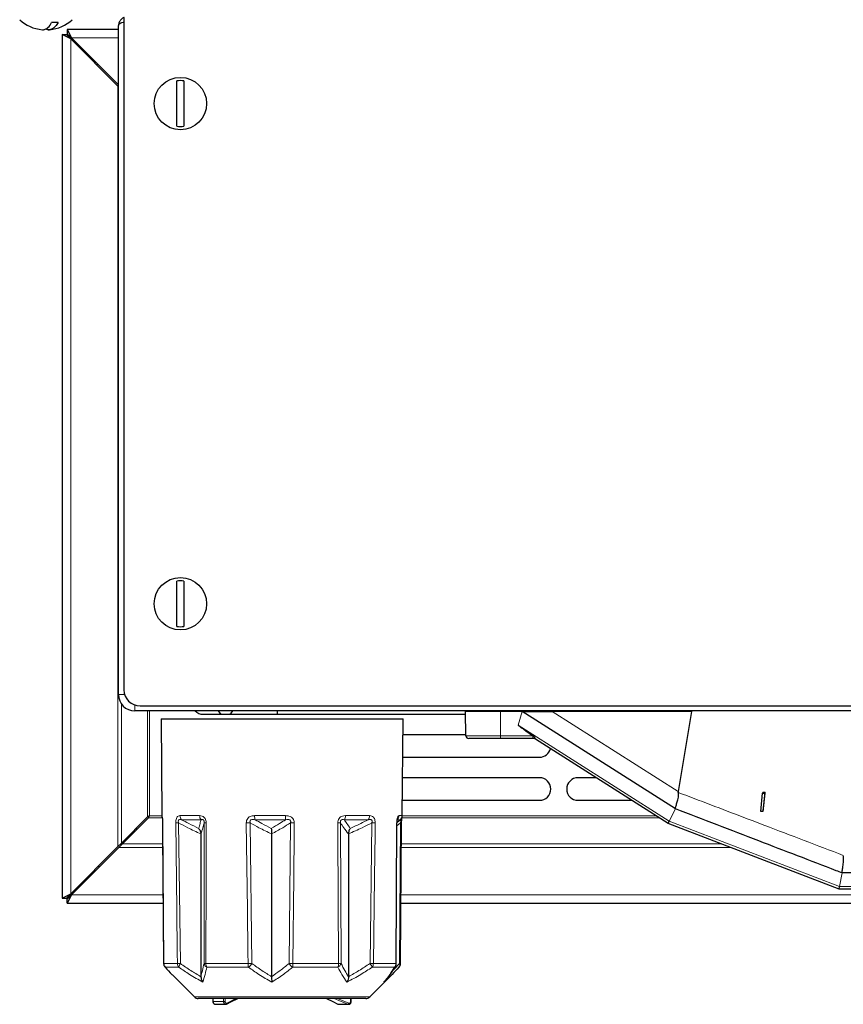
# Model space of a CAD drawing. Header units: millimetres. Extents: x 1 to 419, y 2 to 295.
# Tile 42 of 59: x 296 to 327, y 73 to 109. Entities that reach past the tile are written whole.
import ezdxf

# ---------------------------------------------------------------- set-up
doc = ezdxf.new("R2010")
doc.units = ezdxf.units.MM

msp = doc.modelspace()

# ---------------------------------------------------------------- linework, layer by layer
at = {"color": 7, "linetype": 'Continuous', "lineweight": 25}
for p, q in [((300.2938, 109.5655), (300.2938, 84.5655)), ((297.8447, 109.3855), (297.6056, 109.3855)), ((298.1891, 109.1249), (298.3491, 108.8049)), ((298.1891, 109.1249), (298.1891, 108.9649)), ((300.0938, 109.1249), (298.1891, 109.1249)), ((300.0938, 84.3855), (300.0938, 109.2655)), ((298.3138, 108.7696), (297.9938, 108.9296)), ((297.9938, 108.9296), (298.1538, 108.9296)), ((297.9938, 108.9296), (297.9938, 76.8208)), ((298.3138, 108.7696), (298.1538, 108.9296)), ((298.1891, 108.9649), (298.3491, 108.8049)), ((300.0648, 107.0185), (298.3138, 108.7696)), ((298.3491, 108.8049), (300.0938, 107.0603)), ((298.6252, 108.5289), (298.5869, 108.4964)), ((300.0938, 106.9896), (300.0648, 107.0185)), ((302.2638, 105.5219), (302.2638, 107.209)), ((302.5238, 107.209), (302.5238, 105.5219)), ((302.2638, 86.9219), (302.2638, 88.609)), ((302.5238, 88.609), (302.5238, 86.9219)), ((300.8938, 83.9655), (359.8938, 83.9655)), ((360.0938, 83.7855), (300.6938, 83.7855)), ((301.6738, 83.4855), (301.7052, 79.8859)), ((301.6738, 83.4855), (310.6738, 83.4855)), ((303.2435, 83.6552), (312.9977, 83.6552)), ((305.9938, 83.7855), (305.9938, 83.6552)), ((310.6424, 79.8859), (310.6738, 83.4855)), ((313.0117, 82.8545), (312.996, 83.7562)), ((314.296, 83.7562), (312.996, 83.7562)), ((313.2435, 83.7562), (313.2435, 83.7855)), ((313.9129, 83.7562), (313.9129, 83.7855)), ((313.9883, 83.7855), (313.9882, 83.7562)), ((315.0955, 83.7562), (314.296, 83.7562)), ((315.0955, 83.7562), (315.096, 83.7562)), ((320.7957, 80.1363), (315.096, 83.7562)), ((315.096, 83.7562), (316.2118, 83.7562)), ((321.396, 83.7562), (316.2118, 83.7562)), ((316.6281, 83.7855), (316.6286, 83.7562)), ((319.6925, 83.7562), (319.6927, 83.7855)), ((321.396, 83.7562), (320.9022, 80.7773)), ((313.011, 82.8952), (310.6686, 82.8952)), ((314.296, 82.7562), (313.1117, 82.7562)), ((315.4932, 82.7562), (314.296, 82.7562)), ((320.5249, 79.5975), (315.5959, 82.7279)), ((310.6613, 82.0552), (315.7435, 82.0552)), ((315.7435, 81.2952), (310.6547, 81.2952)), ((317.8518, 81.2952), (317.1768, 81.2952)), ((323.971, 80.0453), (324.0407, 80.7257)), ((324.049, 80.7509), (324.0407, 80.7257)), ((324.0407, 80.7257), (324.1201, 80.7167)), ((324.1284, 80.7418), (324.049, 80.7509)), ((324.1201, 80.7167), (324.0504, 80.0363)), ((324.059, 80.0624), (324.1284, 80.7418)), ((324.1284, 80.7418), (324.1201, 80.7167)), ((310.6473, 80.4552), (315.7435, 80.4552)), ((317.1768, 80.4552), (319.1745, 80.4552)), ((301.1759, 79.8429), (300.2001, 78.8671)), ((301.2435, 79.8752), (301.1759, 79.8429)), ((301.2113, 79.8076), (301.2435, 79.8752)), ((324.0504, 80.0363), (323.971, 80.0453)), ((324.059, 80.0624), (324.0504, 80.0363)), ((300.2354, 78.8318), (301.2113, 79.8076)), ((301.7297, 79.6151), (301.7706, 74.3874)), ((310.4175, 74.3878), (310.4464, 79.6156)), ((310.4382, 79.6265), (310.4669, 79.6501)), ((310.4674, 79.6495), (310.5692, 79.733)), ((310.5771, 74.3874), (310.6176, 79.6152)), ((320.5249, 79.5975), (320.5693, 79.6857)), ((326.8848, 77.1562), (320.5249, 79.5975)), ((300.7284, 79.3955), (300.7991, 79.3955)), ((303.1546, 79.2088), (303.1546, 73.8973)), ((305.7836, 79.2088), (305.7836, 73.8973)), ((308.6411, 79.2088), (308.6411, 73.8973)), ((298.3138, 76.9808), (300.0648, 78.7319)), ((300.0648, 78.7319), (300.2001, 78.8671)), ((300.2354, 78.8318), (300.1002, 78.6965)), ((300.1002, 78.6965), (298.3491, 76.9455)), ((299.194, 77.7903), (299.2129, 77.8799)), ((326.996, 77.7562), (326.9959, 77.7562)), ((333.796, 77.7562), (326.996, 77.7562)), ((298.6195, 77.2865), (298.6603, 77.2567)), ((297.9938, 76.8208), (298.3138, 76.9808)), ((298.1538, 76.8208), (298.3138, 76.9808)), ((298.3491, 76.9455), (298.1891, 76.6255)), ((298.3491, 76.9455), (298.1891, 76.7855)), ((326.8848, 77.1562), (326.903, 77.2545)), ((333.9072, 77.1562), (326.8848, 77.1562)), ((297.9938, 76.8208), (298.1538, 76.8208)), ((298.1891, 76.6255), (298.1891, 76.7855)), ((298.1891, 76.6255), (301.7531, 76.6255)), ((310.5944, 76.6255), (336.6905, 76.6255)), ((301.8294, 74.2475), (301.8213, 74.2555)), ((310.5263, 74.2555), (310.5182, 74.2475)), ((302.1101, 73.9491), (302.9152, 73.144)), ((309.4324, 73.144), (310.2374, 73.9491)), ((309.9753, 73.7046), (310.0294, 73.7698)), ((304.6987, 73.0855), (303.0566, 73.0855)), ((303.6025, 73.0855), (303.6025, 72.9716)), ((303.6955, 72.8716), (304.0747, 72.8716)), ((309.2909, 73.0855), (304.6987, 73.0855)), ((308.2762, 72.8716), (308.65, 72.8716))]:
    msp.add_line(p, q, dxfattribs=at)
at = {"color": 8, "linetype": 'Continuous', "lineweight": 18}
for p, q in [((298.3138, 108.7696), (298.3138, 76.9808)), ((300.0938, 108.8049), (298.3491, 108.8049)), ((299.2679, 107.8155), (299.3386, 107.8155)), ((300.0648, 107.0185), (300.0648, 78.7319)), ((300.3214, 84.3855), (300.0938, 84.3855)), ((300.2001, 84.0445), (300.2001, 78.8671)), ((300.6938, 83.7855), (300.6938, 83.9998)), ((301.1759, 83.7855), (301.1759, 79.8429)), ((301.2435, 83.7855), (301.2435, 79.8752)), ((314.296, 83.7855), (314.296, 83.7562)), ((314.296, 82.8545), (314.296, 83.7562)), ((314.9496, 83.2545), (315.0955, 83.7562)), ((315.0964, 83.7559), (314.9505, 83.2542)), ((316.2118, 83.7562), (320.9022, 80.7773)), ((320.0927, 83.7855), (320.0925, 83.7562)), ((314.9505, 83.2542), (320.5693, 79.6857)), ((313.0117, 82.8545), (314.296, 82.8545)), ((314.296, 82.8545), (315.488, 82.8545)), ((314.296, 82.8545), (314.296, 82.7562)), ((315.4932, 82.8526), (315.488, 82.8545)), ((315.4932, 82.8526), (315.4932, 82.7562)), ((315.5021, 82.8749), (315.5074, 82.8713)), ((301.2435, 79.8752), (301.7056, 79.8752)), ((301.7052, 79.8859), (301.7072, 79.8859)), ((302.3763, 79.8859), (303.1095, 79.8859)), ((305.1539, 79.8859), (306.3068, 79.8859)), ((308.529, 79.8859), (309.4262, 79.8859)), ((310.5244, 79.8859), (310.6424, 79.8859)), ((310.642, 79.8752), (320.0877, 79.8752)), ((320.5693, 79.6857), (320.796, 80.1362)), ((301.2113, 79.8076), (301.72, 79.8076)), ((302.3282, 79.6167), (302.3921, 74.3889)), ((303.1596, 79.733), (302.4384, 79.733)), ((303.2715, 74.3889), (303.2813, 79.6167)), ((304.989, 79.6167), (305.0505, 74.3889)), ((306.3046, 79.733), (305.1706, 79.733)), ((306.4332, 74.3889), (306.4877, 79.6167)), ((308.3439, 79.6167), (308.3669, 74.3889)), ((309.373, 79.733), (308.4904, 79.733)), ((309.443, 74.3889), (309.5102, 79.6167)), ((310.5783, 79.6167), (310.4458, 79.5064)), ((310.5692, 79.733), (310.4532, 79.733)), ((310.5377, 74.3889), (310.5783, 79.6167)), ((310.6277, 79.8076), (320.1942, 79.8076)), ((320.5693, 79.6857), (326.903, 77.2545)), ((300.2354, 78.8318), (301.7358, 78.8318)), ((310.6115, 78.8318), (322.5198, 78.8318)), ((300.1002, 78.6965), (301.7369, 78.6965)), ((310.6105, 78.6965), (322.8721, 78.6965)), ((299.3991, 77.9955), (299.3284, 77.9955)), ((326.903, 77.2545), (326.996, 77.7562)), ((298.3491, 76.9455), (301.7506, 76.9455)), ((310.5969, 76.9455), (336.5954, 76.9455)), ((326.903, 77.2545), (333.889, 77.2545)), ((301.771, 74.3872), (302.2838, 74.3872)), ((303.3413, 74.3872), (304.908, 74.3872)), ((306.5707, 74.3872), (308.2737, 74.3872)), ((309.5677, 74.3872), (310.4093, 74.3872)), ((302.3353, 74.2475), (301.8294, 74.2475)), ((304.9248, 74.2475), (303.3788, 74.2475)), ((308.2459, 74.2475), (306.5655, 74.2475)), ((310.3532, 74.2475), (309.5227, 74.2475)), ((302.9152, 73.144), (309.4324, 73.144)), ((303.6025, 72.9716), (303.6073, 72.9716)), ((303.6073, 73.0855), (303.6073, 72.9716)), ((303.6073, 72.9716), (304.0002, 72.9716)), ((304.0002, 72.9716), (304.0002, 73.0855)), ((304.0571, 72.9716), (304.0002, 72.9716)), ((304.0571, 73.0855), (304.0571, 72.9716)), ((304.1163, 72.9152), (304.4602, 73.0855)), ((308.2356, 73.0855), (308.6501, 72.9145)), ((308.2514, 72.8776), (308.6196, 72.8776))]:
    msp.add_line(p, q, dxfattribs=at)
at = {"color": 7, "linetype": 'Continuous', "lineweight": 25, "flags": 128}
for points in [[(297.8447, 109.3855), (297.7693, 109.2678), (297.6875, 109.1816), (297.6015, 109.129), (297.5133, 109.1113), (297.4251, 109.129), (297.3938, 109.144)], [(298.7971, 108.357), (298.7938, 108.3548), (298.7568, 108.3265)], [(303.8019, 83.7855), (303.8617, 83.7001), (303.9191, 83.6552)], [(304.2285, 83.6552), (304.2859, 83.7001), (304.3457, 83.7855)], [(316.8728, 83.7855), (316.8799, 83.7782), (316.9036, 83.7562)], [(301.7307, 79.6149), (301.7296, 79.6151), (301.7296, 79.6151)], [(298.791, 77.458), (298.7938, 77.4561), (298.8357, 77.432)], [(304.1069, 72.8794), (304.2911, 72.9706), (304.5232, 73.0855)], [(307.8251, 73.0855), (308.062, 72.9689), (308.2439, 72.8793)], [(308.2514, 72.8776), (308.2464, 72.8784), (308.2439, 72.8793)], [(308.7433, 72.9713), (308.7439, 73.0351), (308.7443, 73.0855)]]:
    msp.add_lwpolyline(points, dxfattribs=at)
at = {"color": 8, "linetype": 'Continuous', "lineweight": 18, "flags": 128}
for points in [[(314.9496, 83.2545), (314.9497, 83.2544), (314.9498, 83.2544), (314.95, 83.2544), (314.9501, 83.2543), (314.9502, 83.2543), (314.9503, 83.2543), (314.9504, 83.2542), (314.9505, 83.2542)], [(301.7307, 79.6149), (301.7337, 79.215), (301.7461, 77.6151), (301.771, 74.3872)], [(302.2838, 74.3872), (302.2788, 74.7871), (302.2588, 76.387), (302.2188, 79.6149)], [(303.3529, 79.6149), (303.352, 79.215), (303.3485, 77.6151), (303.3413, 74.3872)], [(304.908, 74.3872), (304.9031, 74.7871), (304.8835, 76.387), (304.8443, 79.6149)], [(306.6275, 79.6149), (306.6232, 79.215), (306.6059, 77.6151), (306.5707, 74.3872)], [(308.2737, 74.3872), (308.2718, 74.7871), (308.2641, 76.387), (308.2486, 79.6149)], [(309.6364, 79.6149), (309.6312, 79.215), (309.6102, 77.6151), (309.5677, 74.3872)], [(310.4093, 74.3872), (310.4115, 74.7871), (310.4201, 76.387), (310.4375, 79.6149)], [(301.771, 74.3872), (301.7702, 74.3874), (301.7702, 74.3874)], [(304.1163, 72.9152), (304.1177, 72.9079), (304.1181, 72.9009), (304.1173, 72.8944), (304.1155, 72.8887), (304.1126, 72.884), (304.1089, 72.8805), (304.1069, 72.8794)], [(307.8291, 73.0855), (307.923, 73.0393), (308.2514, 72.8776)], [(308.6196, 72.8776), (308.5532, 72.905), (308.2878, 73.0144), (308.1156, 73.0855)]]:
    msp.add_lwpolyline(points, dxfattribs=at)
at = {"color": 7, "linetype": 'Continuous', "lineweight": 25}
for centre in [(302.3938, 106.3655), (302.3938, 87.7655)]:
    msp.add_circle(centre, 0.975, dxfattribs=at)
for centre, radius, start, end in [((297.3938, 110.5463), 1.4408, 227.41394, 264.36948), ((297.3938, 110.5463), 1.4408, 275.63052, 312.58606), ((297.2238, 109.5144), 0.403, 274.07188, 341.3454), ((297.2745, 109.3965), 0.2852, 270.14632, 296.14917), ((297.513, 109.3965), 0.2852, 243.85084, 269.85335), ((302.3938, 106.3655), 0.8535, 81.23894, 98.76106), ((302.3938, 106.3655), 0.8535, 261.23894, 278.76106), ((302.3938, 87.7655), 0.8535, 81.23894, 98.76106), ((302.3938, 87.7655), 0.8535, 261.23894, 278.76106), ((300.6938, 84.3855), 0.6, 180, 270), ((300.8938, 84.5655), 0.6, 180, 270), ((303.2435, 84.0752), 0.42, 223.6159, 270), ((313.1117, 82.8562), 0.1, 181, 270), ((315.4932, 82.5562), 0.2, 57.58056, 90), ((315.7435, 82.4752), 0.42, 270, 346.21597), ((315.7435, 80.8752), 0.42, 270, 90), ((317.1768, 80.8752), 0.42, 90, 270), ((301.9052, 79.8876), 0.2, 180.5, 199.4542), ((310.4424, 79.8876), 0.2, 309.36932, 359.5), ((301.9702, 74.3889), 0.2, 180.44787, 221.85211), ((310.2177, 74.3889), 0.2, 327.44018, 359.68073), ((310.3773, 74.3889), 0.2, 318.14789, 359.55213), ((303.0566, 73.2855), 0.2, 225, 270), ((309.2909, 73.2855), 0.2, 270, 315)]:
    msp.add_arc(centre, radius, start, end, dxfattribs=at)
at = {"color": 8, "linetype": 'Continuous', "lineweight": 18}
for centre, radius, start, end in [((323.5431, 77.3164), 9.7753, 145.34509, 145.49041), ((319.0281, 80.1879), 4.4267, 142.68629, 142.98992), ((315.5597, 82.671), 0.0675, 57.58157, 62.25797), ((301.9073, 79.8876), 0.2001, 180.49963, 197.10981), ((302.5911, 79.8842), 0.2149, 179.54402, 224.70323), ((303.3528, 79.8811), 0.2434, 178.85937, 217.46407), ((305.7703, 79.8758), 0.6165, 179.06631, 193.39566), ((301.6887, 79.8752), 4.6182, 358.23566, 0.13254), ((308.2353, 79.8787), 0.2938, 330.28602, 1.4117), ((309.1919, 79.8818), 0.2344, 320.6022, 1.00329), ((310.3224, 79.887), 0.2021, 310.36365, 359.68885), ((302.5675, 61.181), 18.4372, 90.74378, 91.08386), ((303.3571, 81.257), 1.6421, 267.35402, 269.85296), ((304.4987, 114.2799), 34.6667, 270.57116, 270.81042), ((306.8352, 101.8594), 22.2455, 269.10493, 269.4652), ((308.2174, 83.921), 4.3061, 270.41521, 271.68335), ((308.6434, 12.3761), 67.2462, 89.153932, 89.261473), ((310.4398, 79.6458), 0.031, 265.83136, 282.68708), ((310.5759, 79.0367), 0.58, 85.84344, 89.76322), ((301.9714, 74.3888), 0.2004, 180.4782, 224.85662), ((302.6365, 55.863), 18.5275, 90.75573, 91.09071), ((302.498, 74.3869), 0.2142, 179.92205, 220.58633), ((302.6443, 74.2056), 0.3119, 143.98772, 172.27214), ((303.3457, 75.9605), 1.5734, 267.29613, 269.83762), ((303.4534, 74.4155), 0.1838, 188.31767, 246.05529), ((303.6066, 74.3836), 0.2654, 179.22818, 210.85121), ((304.5602, 108.6017), 34.2163, 270.58248, 270.82109), ((305.4435, 74.3806), 0.5356, 179.30025, 194.39341), ((304.6324, 74.634), 0.4846, 307.10686, 329.62337), ((306.7796, 96.2617), 21.8755, 269.09271, 269.45288), ((306.7634, 74.5652), 0.3743, 208.08951, 238.06917), ((304.9048, 74.38), 1.666, 355.4394, 0.2479), ((308.1558, 74.447), 0.2189, 294.28575, 344.60389), ((307.9355, 74.3819), 0.3382, 336.5804, 0.88841), ((308.2422, 78.5579), 4.1708, 270.43257, 271.71312), ((308.7221, 73.8893), 0.877, 24.10256, 34.72363), ((308.5653, 7.2286), 67.166, 89.144927, 89.25131), ((309.3344, 74.3852), 0.2333, 323.82751, 0.48145), ((310.2049, 74.3882), 0.2044, 316.50359, 359.7182), ((310.4113, 74.4165), 0.0294, 266.11636, 282.56203), ((310.4263, 74.3312), 0.1254, 322.86954, 27.39364), ((310.5419, 73.9925), 0.3964, 84.87804, 90.61591), ((310.2881, 74.3442), 0.1166, 303.91695, 327.31581), ((308.6016, 72.9236), 0.0494, 291.28866, 349.36807), ((308.7283, 73.2257), 0.2548, 268.55959, 273.37618)]:
    msp.add_arc(centre, radius, start, end, dxfattribs=at)
for centre, major_axis, ratio, start_param, end_param in [((332.9947, 71.7982), (18.0449, -11.4567), 0.0093559, 3.1443111, 3.3924487), ((332.9947, 71.7965), (18.0441, -11.458), 0.0046779, 3.1443121, 3.3924497), ((306.1924, 75.4767), (1.3386, 164.9951), 0.015455, 4.6973265, 4.698021)]:
    msp.add_ellipse(centre, major_axis=major_axis, ratio=ratio, start_param=start_param, end_param=end_param, dxfattribs=at)
at = {"color": 7, "linetype": 'Continuous', "lineweight": 25}
for points, knots in [([(300.297, 109.5627), (300.2958, 109.5625), (300.2534, 109.5544), (300.1843, 109.4952), (300.1079, 109.3924), (300.0986, 109.3083), (300.0938, 109.2655)], [0, 0, 0, 0, 0.0087973, 0.3283444, 0.6582875, 1, 1, 1, 1]), ([(300.0938, 109.2655), (300.0978, 109.2841), (300.1058, 109.3211), (300.1722, 109.3638), (300.24, 109.3903), (300.2859, 109.3966), (300.2938, 109.3976)], [0, 0, 0, 0, 0.3224293, 0.6414806, 0.9386566, 1, 1, 1, 1]), ([(299.2276, 107.8557), (299.2243, 107.8736), (299.2187, 107.9041), (299.2127, 107.9322), (299.2102, 107.9439)], [0, 0, 0, 0, 0.58547718, 1, 1, 1, 1]), ([(315.6005, 82.725), (315.6001, 82.7253), (315.597, 82.7272), (315.5939, 82.7291), (315.5911, 82.7307)], [0, 0, 0, 0, 0.11317059, 1, 1, 1, 1]), ([(320.7957, 80.1363), (320.7946, 80.1446), (320.7921, 80.1626), (320.8279, 80.2713), (320.8753, 80.427), (320.9222, 80.5904), (320.9095, 80.7031), (320.9044, 80.7481)], [0, 0, 0, 0, 0.2149677, 0.4643045, 0.673284, 0.8696095, 1, 1, 1, 1]), ([(320.9022, 80.7773), (320.902, 80.7692), (320.9016, 80.7593), (320.904, 80.7497), (320.9044, 80.7481)], [0, 0, 0, 0, 0.8248829, 1, 1, 1, 1]), ([(301.7194, 79.8218), (301.7187, 79.8238), (301.7169, 79.8297), (301.7165, 79.8324), (301.7173, 79.8284), (301.7204, 79.8074), (301.7247, 79.7619), (301.7282, 79.6958), (301.7296, 79.6392), (301.7296, 79.6065), (301.7296, 79.5992)], [0, 0, 0, 0, 0.0386452, 0.110457, 0.2152578, 0.3744531, 0.5605752, 0.7436184, 0.9423549, 1, 1, 1, 1]), ([(326.9959, 77.7562), (326.9239, 77.7839), (325.8905, 78.1805), (323.8239, 78.9739), (321.8293, 79.7395), (320.796, 80.1362)], [0, 0, 0, 0, 0.0348508, 0.5000144, 1, 1, 1, 1]), ([(310.4472, 79.6156), (310.4471, 79.6255), (310.4469, 79.6536), (310.4503, 79.6946), (310.4561, 79.7318), (310.4609, 79.7515), (310.4643, 79.7596), (310.4635, 79.758), (310.4634, 79.7578)], [0, 0, 0, 0, 0.146742, 0.4193098, 0.6221551, 0.8021737, 0.9678147, 1, 1, 1, 1]), ([(310.6182, 79.6152), (310.6182, 79.625), (310.6183, 79.6617), (310.6204, 79.7203), (310.6243, 79.7798), (310.6268, 79.8002), (310.6279, 79.8095)], [0, 0, 0, 0, 0.1248346, 0.466204, 0.7579338, 1, 1, 1, 1]), ([(303.0723, 79.4131), (303.0725, 79.4128), (303.0888, 79.3955), (303.117, 79.3564), (303.1478, 79.2867), (303.1523, 79.2349), (303.1546, 79.2088)], [0, 0, 0, 0, 0.0053747, 0.3450478, 0.6715178, 1, 1, 1, 1]), ([(305.7729, 79.4131), (305.773, 79.4128), (305.7751, 79.3955), (305.7787, 79.3564), (305.7827, 79.2867), (305.7833, 79.2349), (305.7836, 79.2088)], [0, 0, 0, 0, 0.0053747, 0.3450478, 0.6715178, 1, 1, 1, 1]), ([(308.7084, 79.4131), (308.7082, 79.4128), (308.6949, 79.3955), (308.6719, 79.3564), (308.6467, 79.2867), (308.643, 79.2349), (308.6411, 79.2088)], [0, 0, 0, 0, 0.0053747, 0.3450478, 0.6715178, 1, 1, 1, 1]), ([(326.9959, 77.7562), (326.9956, 77.7573), (326.994, 77.7617), (327.0011, 77.8209), (327.0202, 77.9778), (327.0521, 78.1775), (327.0443, 78.3252), (327.041, 78.3868)], [0, 0, 0, 0, 0.0745758, 0.32393777, 0.57359546, 0.82214242, 1, 1, 1, 1]), ([(301.8294, 74.2475), (301.9107, 74.1556), (302.0029, 74.0513), (302.0999, 73.961), (302.1113, 73.9503)], [0, 0, 0, 0, 0.8815655, 1, 1, 1, 1]), ([(310.5182, 74.2475), (310.4363, 74.1573), (310.2557, 73.9584), (310.0658, 73.7867), (309.962, 73.6928)], [0, 0, 0, 0, 0.4533095, 1, 1, 1, 1]), ([(310.0294, 73.7698), (310.0555, 73.8006), (310.1691, 73.9348), (310.2868, 74.1096), (310.3759, 74.2584), (310.3877, 74.278)], [0, 0, 0, 0, 0.205776, 0.8951087, 1, 1, 1, 1]), ([(303.1546, 73.8973), (303.1575, 73.8668), (303.1636, 73.8008), (303.196, 73.7345), (303.2197, 73.7005), (303.2255, 73.6931), (303.2257, 73.6928)], [0, 0, 0, 0, 0.3996732, 0.8624618, 0.9943751, 1, 1, 1, 1]), ([(305.7836, 73.8973), (305.7839, 73.8668), (305.7847, 73.8008), (305.7889, 73.7345), (305.792, 73.7005), (305.7927, 73.6931), (305.7928, 73.6928)], [0, 0, 0, 0, 0.3996732, 0.8624618, 0.9943751, 1, 1, 1, 1]), ([(308.6411, 73.8973), (308.6388, 73.8668), (308.6338, 73.8008), (308.6073, 73.7345), (308.5879, 73.7005), (308.5832, 73.6931), (308.583, 73.6928)], [0, 0, 0, 0, 0.3996732, 0.8624618, 0.9943751, 1, 1, 1, 1]), ([(309.9785, 73.7109), (309.9734, 73.7051), (309.968, 73.6989), (309.9623, 73.6931), (309.962, 73.6928)], [0, 0, 0, 0, 0.9476341, 1, 1, 1, 1]), ([(303.6031, 72.9716), (303.6029, 72.9702), (303.6008, 72.9561), (303.6096, 72.9288), (303.6297, 72.8971), (303.66, 72.8776), (303.6837, 72.8693), (303.6956, 72.8717), (303.6958, 72.8717)], [0, 0, 0, 0, 0.0271253, 0.2768808, 0.5301731, 0.7547585, 0.9955761, 1, 1, 1, 1]), ([(303.6073, 72.9716), (303.6078, 72.9638), (303.6089, 72.9449), (303.6199, 72.9166), (303.6402, 72.8913), (303.6668, 72.875), (303.6953, 72.87), (303.7151, 72.8734), (303.7245, 72.8771), (303.7258, 72.8776)], [0, 0, 0, 0, 0.12152497, 0.29714646, 0.47278111, 0.64842277, 0.82406239, 0.97565025, 1, 1, 1, 1]), ([(304.0733, 72.8721), (304.0742, 72.8719), (304.0847, 72.8699), (304.0975, 72.8727), (304.1061, 72.8793), (304.1067, 72.8798)], [0, 0, 0, 0, 0.0736339, 0.9337668, 1, 1, 1, 1]), ([(304.0934, 72.8757), (304.0898, 72.8742), (304.0833, 72.8714), (304.0766, 72.8724), (304.0735, 72.8729)], [0, 0, 0, 0, 0.5480326, 1, 1, 1, 1]), ([(308.2445, 72.8804), (308.2471, 72.8787), (308.2568, 72.8723), (308.2686, 72.8722), (308.2773, 72.8722)], [0, 0, 0, 0, 0.2696338, 1, 1, 1, 1]), ([(308.2514, 72.8776), (308.2595, 72.8738), (308.2681, 72.8698), (308.2767, 72.8718), (308.2771, 72.8719)], [0, 0, 0, 0, 0.94873335, 1, 1, 1, 1]), ([(308.6551, 72.8732), (308.6498, 72.8725), (308.6377, 72.871), (308.6261, 72.8752), (308.6196, 72.8776)], [0, 0, 0, 0, 0.4324282, 1, 1, 1, 1]), ([(308.6557, 72.8719), (308.6669, 72.8739), (308.6893, 72.878), (308.7176, 72.8998), (308.7366, 72.9302), (308.7442, 72.9561), (308.743, 72.9699), (308.7429, 72.9713)], [0, 0, 0, 0, 0.2375624, 0.4752904, 0.7188113, 0.9713279, 1, 1, 1, 1])]:
    msp.add_open_spline(points, degree=3, knots=knots, dxfattribs=at)
at = {"color": 8, "linetype": 'Continuous', "lineweight": 18}
for points, knots in [([(315.5911, 82.7307), (315.5864, 82.7334), (315.5811, 82.7364), (315.5712, 82.7426), (315.5611, 82.751), (315.5551, 82.7687), (315.5517, 82.7939), (315.5414, 82.8198), (315.5211, 82.8405), (315.503, 82.8483), (315.4932, 82.8526)], [0, 0, 0, 0, 0.0891544, 0.1022103, 0.2364629, 0.4108109, 0.5795616, 0.7093156, 0.842758, 1, 1, 1, 1]), ([(315.5074, 82.8713), (315.5175, 82.8637), (315.5365, 82.8495), (315.5579, 82.8225), (315.5712, 82.792), (315.5774, 82.7628), (315.5816, 82.7434), (315.5869, 82.7345), (315.592, 82.7304), (315.5951, 82.7284), (315.5959, 82.7279)], [0, 0, 0, 0, 0.1763348, 0.3315424, 0.4790985, 0.6557063, 0.8216281, 0.9331654, 0.9831503, 1, 1, 1, 1]), ([(320.9044, 80.7481), (321.1515, 80.6541), (322.2232, 80.2466), (324.2683, 79.4668), (326.0659, 78.7797), (327.0394, 78.4076)], [0, 0, 0, 0, 0.1207575, 0.5238505, 1, 1, 1, 1]), ([(301.7307, 79.6149), (301.7302, 79.6462), (301.7292, 79.7042), (301.7246, 79.7807), (301.7186, 79.8389), (301.7116, 79.8793), (301.7088, 79.8835), (301.7072, 79.8859)], [0, 0, 0, 0, 0.1966359, 0.3640392, 0.5338551, 0.7360973, 1, 1, 1, 1]), ([(302.3763, 79.8859), (302.3532, 79.8832), (302.3158, 79.8789), (302.2705, 79.8389), (302.2397, 79.7825), (302.2208, 79.7035), (302.2194, 79.6443), (302.2188, 79.6149)], [0, 0, 0, 0, 0.2794238, 0.4525565, 0.6278339, 0.8153207, 1, 1, 1, 1]), ([(303.3529, 79.6149), (303.351, 79.6462), (303.3475, 79.7042), (303.3155, 79.7807), (303.2661, 79.8389), (303.1945, 79.8793), (303.1402, 79.8835), (303.1095, 79.8859)], [0, 0, 0, 0, 0.1966359, 0.3640392, 0.5338551, 0.7360973, 1, 1, 1, 1]), ([(305.1539, 79.8859), (305.1107, 79.8832), (305.0408, 79.8789), (304.9517, 79.8389), (304.8894, 79.7825), (304.8496, 79.7035), (304.8461, 79.6443), (304.8443, 79.6149)], [0, 0, 0, 0, 0.2794238, 0.4525565, 0.6278339, 0.8153207, 1, 1, 1, 1]), ([(306.6275, 79.6149), (306.6254, 79.6462), (306.6213, 79.7042), (306.5807, 79.7807), (306.5169, 79.8389), (306.4227, 79.8793), (306.3487, 79.8835), (306.3068, 79.8859)], [0, 0, 0, 0, 0.1966359, 0.3640392, 0.5338551, 0.7360973, 1, 1, 1, 1]), ([(308.529, 79.8859), (308.491, 79.8832), (308.4295, 79.8789), (308.3488, 79.8389), (308.2914, 79.7825), (308.2542, 79.7035), (308.2505, 79.6443), (308.2486, 79.6149)], [0, 0, 0, 0, 0.2794238, 0.4525565, 0.6278339, 0.8153207, 1, 1, 1, 1]), ([(309.6364, 79.6149), (309.6352, 79.6462), (309.633, 79.7042), (309.6076, 79.7807), (309.5667, 79.8389), (309.505, 79.8793), (309.4547, 79.8835), (309.4262, 79.8859)], [0, 0, 0, 0, 0.1966359, 0.3640392, 0.5338551, 0.7360973, 1, 1, 1, 1]), ([(310.5244, 79.8859), (310.5139, 79.8832), (310.4968, 79.8789), (310.4718, 79.8389), (310.453, 79.7825), (310.44, 79.7035), (310.4384, 79.6443), (310.4375, 79.6149)], [0, 0, 0, 0, 0.2794238, 0.4525565, 0.6278339, 0.8153207, 1, 1, 1, 1]), ([(302.3282, 79.6167), (302.3233, 79.6336), (302.3159, 79.6588), (302.3158, 79.691), (302.3205, 79.7114), (302.3294, 79.7255), (302.3463, 79.7388), (302.3823, 79.7467), (302.4162, 79.7384), (302.4384, 79.733)], [0, 0, 0, 0, 0.1846695, 0.2740357, 0.3456528, 0.4306293, 0.4963859, 0.6692526, 1, 1, 1, 1]), ([(303.1546, 79.2088), (302.9908, 79.2829), (302.7111, 79.4093), (302.4404, 79.5559), (302.3282, 79.6167)], [0, 0, 0, 0, 0.58569174, 1, 1, 1, 1]), ([(302.4384, 79.733), (302.5262, 79.6855), (302.7347, 79.5727), (302.9485, 79.4716), (303.0723, 79.4131)], [0, 0, 0, 0, 0.4212514, 1, 1, 1, 1]), ([(303.0723, 79.4131), (303.0893, 79.4716), (303.1188, 79.5727), (303.1475, 79.6855), (303.1596, 79.733)], [0, 0, 0, 0, 0.5787486, 1, 1, 1, 1]), ([(303.2813, 79.6167), (303.2641, 79.5559), (303.2226, 79.4093), (303.1797, 79.2829), (303.1546, 79.2088)], [0, 0, 0, 0, 0.4143083, 1, 1, 1, 1]), ([(303.1596, 79.733), (303.1754, 79.7381), (303.2012, 79.7466), (303.2362, 79.7389), (303.2555, 79.7225), (303.2668, 79.7065), (303.274, 79.6892), (303.2807, 79.6615), (303.2821, 79.6376), (303.2814, 79.6201), (303.2813, 79.6167)], [0, 0, 0, 0, 0.3138748, 0.5158658, 0.603506, 0.6608777, 0.7478225, 0.8040277, 0.961946, 1, 1, 1, 1]), ([(304.989, 79.6167), (304.9847, 79.6336), (304.9783, 79.6588), (304.984, 79.691), (304.995, 79.7114), (305.0108, 79.7255), (305.0383, 79.7388), (305.0926, 79.7467), (305.1397, 79.7384), (305.1706, 79.733)], [0, 0, 0, 0, 0.1846695, 0.2740357, 0.3456528, 0.4306293, 0.4963859, 0.6692526, 1, 1, 1, 1]), ([(305.7836, 79.2088), (305.6261, 79.2829), (305.3572, 79.4093), (305.0969, 79.5559), (304.989, 79.6167)], [0, 0, 0, 0, 0.5856917, 1, 1, 1, 1]), ([(305.1706, 79.733), (305.2541, 79.6855), (305.4522, 79.5727), (305.6553, 79.4716), (305.7729, 79.4131)], [0, 0, 0, 0, 0.4212514, 1, 1, 1, 1]), ([(305.7729, 79.4131), (305.8767, 79.4716), (306.0561, 79.5727), (306.231, 79.6855), (306.3046, 79.733)], [0, 0, 0, 0, 0.5787486, 1, 1, 1, 1]), ([(306.4877, 79.6167), (306.3921, 79.5559), (306.1614, 79.4093), (305.9231, 79.2829), (305.7836, 79.2088)], [0, 0, 0, 0, 0.4143083, 1, 1, 1, 1]), ([(306.3046, 79.733), (306.3332, 79.7381), (306.3802, 79.7466), (306.4378, 79.7389), (306.4667, 79.7225), (306.482, 79.7065), (306.4905, 79.6892), (306.4958, 79.6615), (306.4933, 79.6376), (306.4886, 79.6201), (306.4877, 79.6167)], [0, 0, 0, 0, 0.3138748, 0.5158658, 0.603506, 0.6608777, 0.7478225, 0.8040277, 0.961946, 1, 1, 1, 1]), ([(308.3439, 79.6167), (308.3427, 79.6336), (308.341, 79.6588), (308.3492, 79.691), (308.3599, 79.7114), (308.3735, 79.7255), (308.3954, 79.7388), (308.4362, 79.7467), (308.469, 79.7384), (308.4904, 79.733)], [0, 0, 0, 0, 0.18466951, 0.2740357, 0.34565282, 0.43062933, 0.4963859, 0.66925257, 1, 1, 1, 1]), ([(308.6411, 79.2088), (308.5822, 79.2829), (308.4816, 79.4093), (308.3843, 79.5559), (308.3439, 79.6167)], [0, 0, 0, 0, 0.5856917, 1, 1, 1, 1]), ([(308.4904, 79.733), (308.5207, 79.6855), (308.5924, 79.5727), (308.6659, 79.4716), (308.7084, 79.4131)], [0, 0, 0, 0, 0.4212514, 1, 1, 1, 1]), ([(309.5102, 79.6167), (309.3922, 79.5559), (309.1075, 79.4093), (308.8134, 79.2829), (308.6411, 79.2088)], [0, 0, 0, 0, 0.4143083, 1, 1, 1, 1]), ([(308.7084, 79.4131), (308.8382, 79.4716), (309.0623, 79.5727), (309.2809, 79.6855), (309.373, 79.733)], [0, 0, 0, 0, 0.5787486, 1, 1, 1, 1]), ([(309.373, 79.733), (309.3977, 79.7381), (309.4382, 79.7466), (309.4847, 79.7389), (309.5062, 79.7225), (309.5167, 79.7065), (309.5214, 79.6892), (309.5222, 79.6615), (309.5172, 79.6376), (309.5113, 79.6201), (309.5102, 79.6167)], [0, 0, 0, 0, 0.3138748, 0.5158658, 0.603506, 0.6608777, 0.7478225, 0.8040277, 0.961946, 1, 1, 1, 1]), ([(310.5673, 79.733), (310.5736, 79.7381), (310.584, 79.7466), (310.5922, 79.7389), (310.5937, 79.7225), (310.5932, 79.7065), (310.5913, 79.6892), (310.5872, 79.6615), (310.5827, 79.6376), (310.579, 79.6201), (310.5783, 79.6167)], [0, 0, 0, 0, 0.3138748, 0.5158658, 0.603506, 0.6608777, 0.7478225, 0.8040277, 0.961946, 1, 1, 1, 1]), ([(302.3921, 74.3889), (302.5213, 74.2989), (302.7701, 74.1256), (303.0298, 73.9714), (303.1546, 73.8973)], [0, 0, 0, 0, 0.5194362, 1, 1, 1, 1]), ([(303.1546, 73.8973), (303.1737, 73.9714), (303.2136, 74.1256), (303.2517, 74.2989), (303.2715, 74.3889)], [0, 0, 0, 0, 0.4805638, 1, 1, 1, 1]), ([(305.0505, 74.3889), (305.1747, 74.2989), (305.4139, 74.1256), (305.6636, 73.9714), (305.7836, 73.8973)], [0, 0, 0, 0, 0.51943624, 1, 1, 1, 1]), ([(305.7836, 73.8973), (305.8899, 73.9714), (306.1112, 74.1256), (306.3231, 74.2989), (306.4332, 74.3889)], [0, 0, 0, 0, 0.4805638, 1, 1, 1, 1]), ([(308.3669, 74.3889), (308.4134, 74.2989), (308.5028, 74.1256), (308.5962, 73.9714), (308.6411, 73.8973)], [0, 0, 0, 0, 0.5194362, 1, 1, 1, 1]), ([(308.6411, 73.8973), (308.7724, 73.9714), (309.0455, 74.1256), (309.3071, 74.2989), (309.443, 74.3889)], [0, 0, 0, 0, 0.4805638, 1, 1, 1, 1]), ([(310.2812, 74.1159), (310.284, 74.1186), (310.3719, 74.2029), (310.4561, 74.2974), (310.5377, 74.3889)], [0, 0, 0, 0, 0.0318619, 1, 1, 1, 1]), ([(303.2257, 73.6928), (303.0595, 73.7867), (302.7555, 73.9584), (302.4664, 74.1573), (302.3353, 74.2475)], [0, 0, 0, 0, 0.5466905, 1, 1, 1, 1]), ([(303.3788, 74.2475), (303.3563, 74.1573), (303.3066, 73.9584), (303.2543, 73.7867), (303.2257, 73.6928)], [0, 0, 0, 0, 0.4533095, 1, 1, 1, 1]), ([(305.7928, 73.6928), (305.6307, 73.7867), (305.3344, 73.9584), (305.0525, 74.1573), (304.9248, 74.2475)], [0, 0, 0, 0, 0.5466905, 1, 1, 1, 1]), ([(306.5655, 74.2475), (306.4517, 74.1573), (306.2008, 73.9584), (305.937, 73.7867), (305.7928, 73.6928)], [0, 0, 0, 0, 0.4533095, 1, 1, 1, 1]), ([(308.583, 73.6928), (308.5201, 73.7867), (308.4049, 73.9584), (308.2955, 74.1573), (308.2459, 74.2475)], [0, 0, 0, 0, 0.5466905, 1, 1, 1, 1]), ([(309.5227, 74.2475), (309.3844, 74.1573), (309.0792, 73.9584), (308.7584, 73.7867), (308.583, 73.6928)], [0, 0, 0, 0, 0.4533095, 1, 1, 1, 1]), ([(309.962, 73.6928), (310.035, 73.7867), (310.1685, 73.9584), (310.2956, 74.1573), (310.3532, 74.2475)], [0, 0, 0, 0, 0.5466905, 1, 1, 1, 1]), ([(304.0735, 72.8729), (304.0683, 72.8729), (304.0547, 72.8728), (304.0342, 72.8855), (304.0153, 72.9079), (304.0036, 72.9365), (304.0003, 72.9588), (304.0002, 72.97), (304.0002, 72.9716)], [0, 0, 0, 0, 0.1366438, 0.3524047, 0.56815, 0.7838903, 0.9700566, 1, 1, 1, 1]), ([(304.0571, 72.9716), (304.0576, 72.9648), (304.0586, 72.9514), (304.0662, 72.9334), (304.0774, 72.9197), (304.0913, 72.912), (304.1049, 72.9108), (304.113, 72.9139), (304.1163, 72.9152)], [0, 0, 0, 0, 0.1756497, 0.3512991, 0.526956, 0.7026292, 0.8783179, 1, 1, 1, 1]), ([(308.6501, 72.9145), (308.6541, 72.9132), (308.6638, 72.9101), (308.6802, 72.9113), (308.6971, 72.919), (308.7107, 72.9327), (308.72, 72.9507), (308.7213, 72.9641), (308.7219, 72.9709)], [0, 0, 0, 0, 0.1214377, 0.2971451, 0.4728751, 0.6485985, 0.8242987, 1, 1, 1, 1])]:
    msp.add_open_spline(points, degree=3, knots=knots, dxfattribs=at)

doc.saveas('drawing.dxf')
